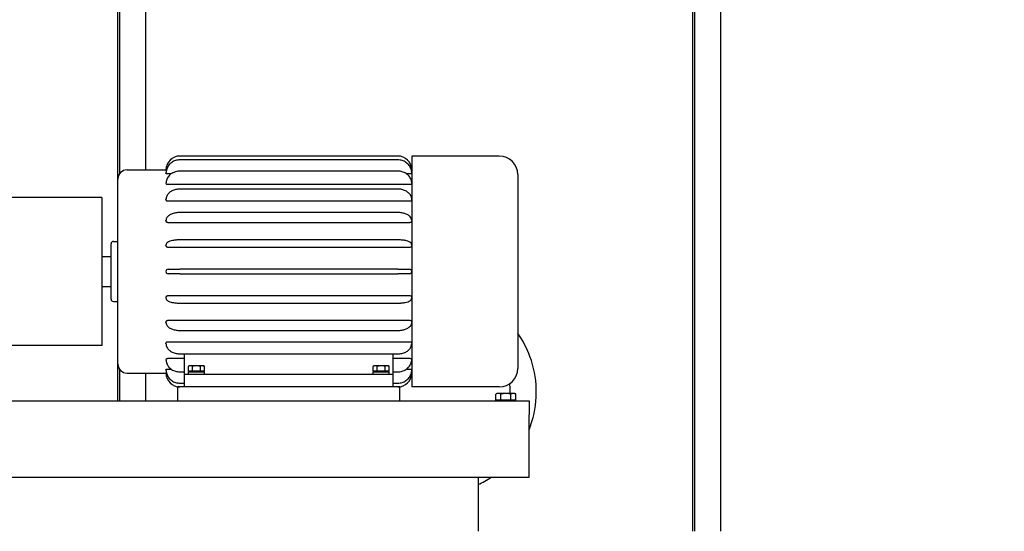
# Paper-space layout 'SHEET_1' of a CAD drawing. Header units: inches. Extents: x 4 to 540, y 12 to 340.
# Tile 61 of 116: x 297 to 350, y 115 to 143. Entities that reach past the tile are written whole.
import ezdxf

# ---------------------------------------------------------------- set-up
doc = ezdxf.new("R2010")
doc.units = ezdxf.units.IN
doc.header["$LTSCALE"] = 16
doc.header["$MEASUREMENT"] = 0
doc.layers.get('0').update_dxf_attribs({"lineweight": 25})
doc.layers.get('DEFPOINTS').update_dxf_attribs({"lineweight": 25})
doc.layers.add('DIMEN', color=7, linetype='Continuous', lineweight=25)
doc.styles.get("Standard").update_dxf_attribs({"font": 'arial.ttf'})
doc.dimstyles.new('DEFAULT-ANSI', dxfattribs={"dimscale": 16, "dimtxt": 0.125, "dimasz": 0.1875, "dimexe": 0.125, "dimexo": 0.0625, "dimgap": 0.031496, "dimtad": 0, "dimtih": 1, "dimtoh": 1, "dimrnd": 1e-08, "dimzin": 4, "dimdsep": 46, "dimtxsty": 'Standard', "dimblk": 'Filled-1', "dimcen": 0.09, "dimdle": 0.393701, "dimclrd": 256, "dimclre": 256, "dimclrt": 256, "dimadec": 0, "dimazin": 1, "dimtfac": 1.504, "dimtofl": 0, "dimtmove": 0, "dimatfit": 3, "dimldrblk": 'Filled-1', "dimfxl": 1, "dimtolj": 1, "dimtzin": 4, "dimlwd": 25, "dimlwe": 25, "dimarcsym": 0})
doc.dimstyles.new('DEFAULT-ANSI$7', dxfattribs={"dimscale": 16, "dimtxt": 0.125, "dimasz": 0.125, "dimexe": 0.125, "dimexo": 0.0625, "dimgap": 0.031496, "dimtad": 0, "dimtih": 1, "dimtoh": 1, "dimrnd": 1e-08, "dimzin": 4, "dimdsep": 46, "dimtxsty": 'Standard', "dimblk": 'Filled-1', "dimcen": 0.09, "dimdle": 0.393701, "dimclrd": 256, "dimclre": 256, "dimclrt": 256, "dimadec": 0, "dimazin": 1, "dimtfac": 1.504, "dimtofl": 0, "dimtmove": 0, "dimatfit": 3, "dimldrblk": 'Filled-1', "dimfxl": 1, "dimtolj": 1, "dimtzin": 4, "dimlwd": 25, "dimlwe": 25, "dimarcsym": 0})

# ---------------------------------------------------------------- blocks, each defined once
blk = doc.blocks.new('Filled-1')
at = {"color": 0}
for p, q in [((0, 0), (-1, 0.25)), ((-1, 0.25), (-1, -0.25)), ((-1, 0), (0, 0)), ((-1, -0.25), (0, 0))]:
    blk.add_line(p, q, dxfattribs=at)
at = {"color": 0, "flags": 128}
blk.add_lwpolyline([(-1, -0.25), (0, 0), (-1, 0.25), (-1, -0.25)], dxfattribs=at)
at = {"color": 0}
blk.add_solid([(-1, -0.25), (0, 0), (-1, 0.25), (-1, -0.25)], dxfattribs=at)
blk = doc.blocks.new('*D41')
at = {"layer": 'DEFPOINTS', "color": 0, "linetype": 'Continuous'}
for p in [(342.282, 151.891), (341.262, 102.969), (358.9, 102.969)]:
    blk.add_point(p, dxfattribs=at)
at = {"layer": 'DIMEN', "linetype": 'Continuous', "lineweight": 25}
for p, q in [((343.282, 151.891), (360.9, 151.891)), ((358.9, 148.891), (358.9, 128.955)), ((358.9, 105.969), (358.9, 125.905)), ((342.262, 102.969), (360.9, 102.969))]:
    blk.add_line(p, q, dxfattribs=at)
at = {"layer": 'DIMEN', "linetype": 'Continuous', "lineweight": 25, "xscale": 3, "yscale": 3, "zscale": 3}
for p, rotation in [((358.9, 151.891), 90), ((358.9, 102.969), 270)]:
    blk.add_blockref('Filled-1', p, dxfattribs=dict(at, rotation=rotation))
at = {"layer": 'DIMEN', "linetype": 'Continuous', "lineweight": 25, "insert": (355.495, 128.451), "char_height": 2, "attachment_point": 1}
blk.add_mtext('\\A1;48.92', dxfattribs=at)

psp = doc.layouts.new('SHEET_1')

# ---------------------------------------------------------------- linework, layer by layer
for p, q in [((333.692, 150.402), (333.692, 115.389)), ((302.572, 149.84), (302.572, 134.742)), ((303.987, 134.951), (303.987, 149.796)), ((302.474, 131.076), (302.474, 148.331)), ((335.107, 115.389), (335.107, 148.672)), ((333.594, 115.389), (333.594, 147.894)), ((317.629, 135.701), (305.829, 135.701)), ((317.629, 135.493), (305.829, 135.493)), ((318.379, 135.701), (318.379, 123.201)), ((323.119, 135.701), (318.379, 135.701)), ((302.979, 134.951), (305.079, 134.951)), ((305.079, 134.951), (305.079, 134.951)), ((317.629, 134.882), (305.829, 134.882)), ((302.479, 124.451), (302.479, 134.451)), ((305.079, 134.764), (305.079, 134.765)), ((305.079, 134.762), (305.079, 134.764)), ((305.079, 134.762), (305.079, 134.762)), ((305.351, 134.73), (305.199, 134.73)), ((318.259, 134.73), (318.107, 134.73)), ((324.119, 134.701), (324.119, 124.201)), ((305.079, 134.214), (305.079, 134.217)), ((305.079, 134.212), (305.079, 134.214)), ((305.079, 134.212), (305.079, 134.212)), ((318.259, 134.15), (305.199, 134.15)), ((317.629, 133.909), (305.829, 133.909)), ((301.604, 133.451), (291.604, 133.451)), ((301.604, 133.451), (301.604, 125.451)), ((305.079, 133.34), (305.079, 133.344)), ((305.079, 133.337), (305.079, 133.34)), ((305.079, 133.337), (305.079, 133.337)), ((318.259, 133.251), (305.199, 133.251)), ((305.079, 132.201), (305.079, 132.205)), ((305.079, 132.197), (305.079, 132.201)), ((305.079, 132.197), (305.079, 132.197)), ((317.629, 132.64), (305.829, 132.64)), ((318.259, 132.092), (305.199, 132.092)), ((317.629, 131.162), (305.829, 131.162)), ((302.109, 127.951), (302.109, 130.951)), ((302.234, 131.076), (302.479, 131.076)), ((305.079, 130.875), (305.079, 130.879)), ((305.079, 130.87), (305.079, 130.875)), ((318.259, 130.753), (305.199, 130.753)), ((301.604, 130.264), (302.109, 130.264)), ((305.199, 129.576), (305.829, 129.576)), ((317.629, 129.576), (305.829, 129.576)), ((317.629, 129.576), (318.259, 129.576)), ((305.079, 129.451), (305.079, 129.456)), ((305.079, 129.446), (305.079, 129.451)), ((305.829, 129.326), (305.199, 129.326)), ((305.829, 129.326), (317.629, 129.326)), ((318.259, 129.326), (317.629, 129.326)), ((301.604, 128.639), (302.109, 128.639)), ((305.079, 128.028), (305.079, 128.032)), ((305.079, 128.023), (305.079, 128.028)), ((305.199, 128.149), (318.259, 128.149)), ((302.234, 127.826), (302.479, 127.826)), ((302.474, 122.451), (302.474, 127.826)), ((305.829, 127.74), (317.629, 127.74)), ((305.079, 126.705), (305.079, 126.705)), ((305.079, 126.701), (305.079, 126.705)), ((305.079, 126.697), (305.079, 126.701)), ((305.199, 126.81), (318.259, 126.81)), ((305.829, 126.262), (317.629, 126.262)), ((301.604, 125.451), (291.604, 125.451)), ((305.079, 125.565), (305.079, 125.565)), ((305.079, 125.562), (305.079, 125.565)), ((305.079, 125.558), (305.079, 125.562)), ((305.199, 125.651), (318.259, 125.651)), ((305.199, 124.752), (306.079, 124.752)), ((305.829, 124.993), (317.629, 124.993)), ((306.079, 123.901), (306.079, 124.993)), ((317.379, 123.901), (317.379, 124.993)), ((317.379, 124.752), (318.259, 124.752)), ((305.079, 124.69), (305.079, 124.69)), ((305.079, 124.688), (305.079, 124.69)), ((305.079, 124.685), (305.079, 124.688)), ((305.199, 124.172), (305.351, 124.172)), ((306.354, 124.349), (306.296, 124.316)), ((306.296, 124.058), (306.296, 124.316)), ((306.405, 124.349), (306.354, 124.349)), ((306.729, 124.349), (306.405, 124.349)), ((306.513, 124.058), (306.513, 124.316)), ((307.054, 124.349), (306.729, 124.349)), ((306.946, 124.058), (306.946, 124.316)), ((307.104, 124.349), (307.054, 124.349)), ((307.104, 124.349), (307.162, 124.316)), ((307.162, 124.058), (307.162, 124.316)), ((316.354, 124.349), (316.296, 124.316)), ((316.296, 124.058), (316.296, 124.316)), ((316.405, 124.349), (316.354, 124.349)), ((316.729, 124.349), (316.405, 124.349)), ((316.513, 124.058), (316.513, 124.316)), ((317.054, 124.349), (316.729, 124.349)), ((316.946, 124.058), (316.946, 124.316)), ((317.104, 124.349), (317.054, 124.349)), ((317.104, 124.349), (317.162, 124.316)), ((317.162, 124.058), (317.162, 124.316)), ((318.107, 124.172), (318.259, 124.172)), ((302.572, 124.16), (302.572, 122.451)), ((302.979, 123.951), (305.079, 123.951)), ((303.987, 122.451), (303.987, 123.951)), ((305.079, 124.14), (305.079, 124.14)), ((305.079, 124.138), (305.079, 124.14)), ((305.079, 124.137), (305.079, 124.138)), ((305.079, 123.951), (305.079, 123.951)), ((305.829, 124.02), (306.079, 124.02)), ((306.079, 123.901), (317.379, 123.901)), ((306.079, 123.201), (306.079, 123.901)), ((306.295, 123.915), (306.295, 124.012)), ((306.405, 124.058), (306.296, 124.058)), ((306.309, 124.026), (307.147, 124.026)), ((306.354, 124.058), (306.354, 124.026)), ((306.513, 124.058), (306.405, 124.058)), ((306.729, 124.058), (306.513, 124.058)), ((306.946, 124.058), (306.729, 124.058)), ((307.054, 124.058), (306.946, 124.058)), ((307.162, 124.058), (307.054, 124.058)), ((307.104, 124.058), (307.104, 124.026)), ((307.162, 123.915), (307.162, 124.012)), ((316.295, 123.915), (316.295, 124.012)), ((316.405, 124.058), (316.296, 124.058)), ((316.309, 124.026), (317.147, 124.026)), ((316.354, 124.058), (316.354, 124.026)), ((316.513, 124.058), (316.405, 124.058)), ((316.729, 124.058), (316.513, 124.058)), ((316.946, 124.058), (316.729, 124.058)), ((317.054, 124.058), (316.946, 124.058)), ((317.162, 124.058), (317.054, 124.058)), ((317.104, 124.058), (317.104, 124.026)), ((317.162, 123.915), (317.162, 124.012)), ((317.379, 124.02), (317.629, 124.02)), ((317.379, 123.201), (317.379, 123.901)), ((305.729, 122.451), (305.729, 123.201)), ((317.729, 123.201), (305.729, 123.201)), ((305.829, 123.409), (306.079, 123.409)), ((317.379, 123.409), (317.629, 123.409)), ((317.729, 122.451), (317.729, 123.201)), ((323.119, 123.201), (318.379, 123.201)), ((323.01, 122.854), (322.938, 122.812)), ((322.938, 122.491), (322.938, 122.812)), ((323.073, 122.854), (323.01, 122.854)), ((323.479, 122.854), (323.073, 122.854)), ((323.209, 122.491), (323.209, 122.812)), ((323.886, 122.854), (323.479, 122.854)), ((323.75, 122.491), (323.75, 122.812)), ((323.948, 122.854), (323.886, 122.854)), ((323.948, 122.854), (324.021, 122.812)), ((324.021, 122.491), (324.021, 122.812)), ((276.729, 122.451), (324.729, 122.451)), ((323.073, 122.491), (322.938, 122.491)), ((323.01, 122.491), (323.01, 122.451)), ((323.209, 122.491), (323.073, 122.491)), ((323.479, 122.491), (323.209, 122.491)), ((323.75, 122.491), (323.479, 122.491)), ((323.886, 122.491), (323.75, 122.491)), ((324.021, 122.491), (323.886, 122.491)), ((323.948, 122.491), (323.948, 122.451)), ((324.729, 122.451), (324.729, 121.701)), ((324.729, 118.326), (324.729, 121.701)), ((276.729, 118.326), (324.729, 118.326)), ((321.979, 118.326), (321.979, 115.389))]:
    psp.add_line(p, q)
for centre, radius, start, end in [((305.829, 134.951), 0.75, 90, 180), ((317.629, 134.951), 0.75, 0, 90), ((323.119, 134.701), 1, 0, 90), ((302.979, 134.451), 0.5, 90, 180), ((302.234, 130.951), 0.125, 90, 180), ((305.199, 129.456), 0.12, 90, 180), ((318.259, 129.456), 0.12, 0, 90), ((305.199, 129.446), 0.12, 180, 270), ((318.259, 129.446), 0.12, 270, 0), ((302.234, 127.951), 0.125, 180, 270), ((302.979, 124.451), 0.5, 180, 270), ((323.119, 124.201), 1, 270, 0), ((305.829, 123.951), 0.75, 180, 270), ((306.309, 124.012), 0.0143, 90, 180), ((306.309, 123.915), 0.0143, 180, 270), ((316.309, 124.012), 0.0143, 90, 180), ((316.309, 123.915), 0.0143, 180, 270), ((317.629, 123.951), 0.75, 270, 0)]:
    psp.add_arc(centre, radius, start, end)
for points, knots in [([(305.829, 135.493), (305.751, 135.493), (305.673, 135.482), (305.524, 135.435), (305.454, 135.4), (305.327, 135.311), (305.27, 135.256), (305.177, 135.133), (305.141, 135.064), (305.092, 134.918), (305.079, 134.842), (305.079, 134.765)], [4.712389, 4.712389, 4.712389, 4.712389, 5.026548, 5.026548, 5.340708, 5.340708, 5.654867, 5.654867, 5.969026, 5.969026, 6.283185, 6.283185, 6.283185, 6.283185]), ([(318.379, 134.765), (318.379, 134.842), (318.367, 134.918), (318.318, 135.064), (318.281, 135.133), (318.189, 135.256), (318.132, 135.311), (318.005, 135.4), (317.934, 135.435), (317.786, 135.482), (317.707, 135.493), (317.629, 135.493)], [3.141593, 3.141593, 3.141593, 3.141593, 3.455752, 3.455752, 3.769911, 3.769911, 4.08407, 4.08407, 4.39823, 4.39823, 4.712389, 4.712389, 4.712389, 4.712389]), ([(305.104, 134.95), (305.098, 134.951), (305.093, 134.951), (305.082, 134.951), (305.079, 134.951), (305.079, 134.951)], [0.2690207, 0.2690207, 0.2690207, 0.2690207, 0.3444551, 0.3444551, 0.4592741, 0.4592741, 0.4592741, 0.4592741]), ([(305.829, 134.882), (305.752, 134.882), (305.676, 134.872), (305.529, 134.83), (305.459, 134.8), (305.332, 134.72), (305.275, 134.671), (305.181, 134.558), (305.143, 134.495), (305.093, 134.361), (305.08, 134.291), (305.079, 134.219), (305.079, 134.218), (305.079, 134.217)], [4.712389, 4.712389, 4.712389, 4.712389, 5.026548, 5.026548, 5.340708, 5.340708, 5.654867, 5.654867, 5.969026, 5.969026, 6.278275, 6.278275, 6.283185, 6.283185, 6.283185, 6.283185]), ([(318.379, 134.217), (318.379, 134.286), (318.367, 134.356), (318.319, 134.488), (318.283, 134.551), (318.191, 134.664), (318.135, 134.713), (318.009, 134.795), (317.94, 134.827), (317.793, 134.87), (317.717, 134.881), (317.636, 134.882), (317.633, 134.882), (317.629, 134.882)], [3.141593, 3.141593, 3.141593, 3.141593, 3.446684, 3.446684, 3.755715, 3.755715, 4.069874, 4.069874, 4.384033, 4.384033, 4.698192, 4.698192, 4.712389, 4.712389, 4.712389, 4.712389]), ([(318.379, 134.951), (318.379, 134.951), (318.376, 134.951), (318.366, 134.951), (318.361, 134.951), (318.355, 134.95)], [0.4592702, 0.4592702, 0.4592702, 0.4592702, 0.5740888, 0.5740888, 0.6495235, 0.6495235, 0.6495235, 0.6495235]), ([(305.199, 134.73), (305.184, 134.73), (305.168, 134.731), (305.139, 134.734), (305.125, 134.737), (305.104, 134.743), (305.095, 134.746), (305.082, 134.754), (305.079, 134.758), (305.079, 134.762)], [0, 0, 0, 0, 0.1148181, 0.1148181, 0.2296362, 0.2296362, 0.3444551, 0.3444551, 0.4592741, 0.4592741, 0.4592741, 0.4592741]), ([(318.379, 134.762), (318.379, 134.758), (318.376, 134.754), (318.364, 134.746), (318.355, 134.743), (318.334, 134.737), (318.32, 134.734), (318.29, 134.731), (318.274, 134.73), (318.259, 134.73)], [0.4592702, 0.4592702, 0.4592702, 0.4592702, 0.5740888, 0.5740888, 0.6889075, 0.6889075, 0.8037259, 0.8037259, 0.9185443, 0.9185443, 0.9185443, 0.9185443]), ([(305.199, 134.15), (305.184, 134.15), (305.168, 134.152), (305.139, 134.158), (305.125, 134.163), (305.104, 134.174), (305.095, 134.181), (305.082, 134.196), (305.079, 134.204), (305.079, 134.212)], [0, 0, 0, 0, 0.1148181, 0.1148181, 0.2296362, 0.2296362, 0.3444551, 0.3444551, 0.4592741, 0.4592741, 0.4592741, 0.4592741]), ([(305.829, 133.909), (305.754, 133.909), (305.68, 133.901), (305.536, 133.868), (305.467, 133.843), (305.341, 133.778), (305.284, 133.738), (305.188, 133.645), (305.148, 133.591), (305.096, 133.476), (305.081, 133.416), (305.079, 133.351), (305.079, 133.347), (305.079, 133.344)], [4.712389, 4.712389, 4.712389, 4.712389, 5.026548, 5.026548, 5.340708, 5.340708, 5.654867, 5.654867, 5.969026, 5.969026, 6.264767, 6.264767, 6.283185, 6.283185, 6.283185, 6.283185]), ([(318.379, 133.344), (318.379, 133.401), (318.368, 133.458), (318.323, 133.568), (318.29, 133.62), (318.203, 133.715), (318.148, 133.758), (318.027, 133.828), (317.96, 133.855), (317.819, 133.894), (317.744, 133.905), (317.656, 133.909), (317.643, 133.909), (317.629, 133.909)], [3.141593, 3.141593, 3.141593, 3.141593, 3.420963, 3.420963, 3.713654, 3.713654, 4.027814, 4.027814, 4.341973, 4.341973, 4.656132, 4.656132, 4.712389, 4.712389, 4.712389, 4.712389]), ([(318.379, 134.212), (318.379, 134.204), (318.376, 134.196), (318.364, 134.181), (318.355, 134.174), (318.334, 134.163), (318.32, 134.158), (318.29, 134.152), (318.274, 134.15), (318.259, 134.15)], [0.4592702, 0.4592702, 0.4592702, 0.4592702, 0.5740888, 0.5740888, 0.6889075, 0.6889075, 0.8037259, 0.8037259, 0.9185443, 0.9185443, 0.9185443, 0.9185443]), ([(305.199, 133.251), (305.184, 133.251), (305.168, 133.253), (305.139, 133.262), (305.125, 133.268), (305.104, 133.284), (305.095, 133.293), (305.082, 133.315), (305.079, 133.326), (305.079, 133.337)], [0, 0, 0, 0, 0.1148181, 0.1148181, 0.2296362, 0.2296362, 0.3444551, 0.3444551, 0.4592741, 0.4592741, 0.4592741, 0.4592741]), ([(318.379, 133.337), (318.379, 133.326), (318.376, 133.315), (318.364, 133.293), (318.355, 133.284), (318.334, 133.268), (318.32, 133.262), (318.29, 133.253), (318.274, 133.251), (318.259, 133.251)], [0.4592702, 0.4592702, 0.4592702, 0.4592702, 0.5740891, 0.5740891, 0.6889081, 0.6889081, 0.8037262, 0.8037262, 0.9185443, 0.9185443, 0.9185443, 0.9185443]), ([(305.829, 132.64), (305.757, 132.64), (305.685, 132.635), (305.546, 132.612), (305.479, 132.595), (305.357, 132.551), (305.301, 132.523), (305.203, 132.456), (305.161, 132.416), (305.102, 132.325), (305.083, 132.275), (305.08, 132.217), (305.079, 132.211), (305.079, 132.205)], [4.712389, 4.712389, 4.712389, 4.712389, 5.026548, 5.026548, 5.340708, 5.340708, 5.654867, 5.654867, 5.969026, 5.969026, 6.250951, 6.250951, 6.283185, 6.283185, 6.283185, 6.283185]), ([(305.199, 132.092), (305.184, 132.092), (305.168, 132.095), (305.139, 132.105), (305.125, 132.114), (305.104, 132.132), (305.095, 132.144), (305.082, 132.17), (305.079, 132.184), (305.079, 132.197)], [0, 0, 0, 0, 0.1148181, 0.1148181, 0.2296362, 0.2296362, 0.3444551, 0.3444551, 0.4592741, 0.4592741, 0.4592741, 0.4592741]), ([(318.379, 132.205), (318.379, 132.247), (318.37, 132.288), (318.333, 132.368), (318.305, 132.405), (318.23, 132.477), (318.18, 132.51), (318.068, 132.565), (318.005, 132.587), (317.873, 132.62), (317.803, 132.631), (317.697, 132.639), (317.663, 132.64), (317.629, 132.64)], [3.141593, 3.141593, 3.141593, 3.141593, 3.365958, 3.365958, 3.62195, 3.62195, 3.936109, 3.936109, 4.250268, 4.250268, 4.564428, 4.564428, 4.712389, 4.712389, 4.712389, 4.712389]), ([(318.379, 132.197), (318.379, 132.184), (318.376, 132.17), (318.364, 132.144), (318.355, 132.132), (318.334, 132.114), (318.32, 132.105), (318.29, 132.095), (318.274, 132.092), (318.259, 132.092)], [0.4592702, 0.4592702, 0.4592702, 0.4592702, 0.5740888, 0.5740888, 0.6889075, 0.6889075, 0.8037259, 0.8037259, 0.9185443, 0.9185443, 0.9185443, 0.9185443]), ([(305.829, 131.162), (305.76, 131.162), (305.691, 131.16), (305.558, 131.148), (305.495, 131.14), (305.379, 131.118), (305.326, 131.105), (305.233, 131.072), (305.192, 131.053), (305.137, 131.009), (305.12, 130.992), (305.09, 130.944), (305.079, 130.912), (305.079, 130.879)], [4.712389, 4.712389, 4.712389, 4.712389, 5.026548, 5.026548, 5.340708, 5.340708, 5.654867, 5.654867, 5.969026, 5.969026, 6.125486, 6.125486, 6.283185, 6.283185, 6.283185, 6.283185]), ([(318.379, 130.879), (318.379, 130.903), (318.374, 130.927), (318.354, 130.971), (318.339, 130.99), (318.298, 131.031), (318.269, 131.049), (318.195, 131.084), (318.148, 131.1), (318.042, 131.127), (317.983, 131.137), (317.856, 131.153), (317.789, 131.158), (317.69, 131.162), (317.66, 131.162), (317.629, 131.162)], [3.141593, 3.141593, 3.141593, 3.141593, 3.257036, 3.257036, 3.394424, 3.394424, 3.632459, 3.632459, 3.946618, 3.946618, 4.260777, 4.260777, 4.574937, 4.574937, 4.712389, 4.712389, 4.712389, 4.712389]), ([(305.199, 130.753), (305.184, 130.753), (305.168, 130.756), (305.139, 130.768), (305.125, 130.777), (305.104, 130.798), (305.095, 130.811), (305.082, 130.84), (305.079, 130.855), (305.079, 130.87)], [0, 0, 0, 0, 0.1148181, 0.1148181, 0.2296362, 0.2296362, 0.3444551, 0.3444551, 0.4592741, 0.4592741, 0.4592741, 0.4592741]), ([(318.379, 130.87), (318.379, 130.855), (318.376, 130.84), (318.364, 130.811), (318.355, 130.798), (318.334, 130.777), (318.32, 130.768), (318.29, 130.756), (318.274, 130.753), (318.259, 130.753)], [0.4592702, 0.4592702, 0.4592702, 0.4592702, 0.5740888, 0.5740888, 0.6889075, 0.6889075, 0.8037259, 0.8037259, 0.9185443, 0.9185443, 0.9185443, 0.9185443]), ([(305.079, 128.032), (305.079, 128.047), (305.082, 128.062), (305.095, 128.091), (305.104, 128.104), (305.125, 128.125), (305.139, 128.134), (305.168, 128.146), (305.184, 128.149), (305.199, 128.149)], [-0.4592741, -0.4592741, -0.4592741, -0.4592741, -0.3444551, -0.3444551, -0.2296362, -0.2296362, -0.1148181, -0.1148181, 0, 0, 0, 0]), ([(305.079, 128.023), (305.079, 127.999), (305.085, 127.975), (305.105, 127.931), (305.119, 127.912), (305.161, 127.871), (305.19, 127.853), (305.263, 127.818), (305.31, 127.802), (305.417, 127.775), (305.476, 127.765), (305.603, 127.749), (305.67, 127.744), (305.769, 127.74), (305.799, 127.74), (305.829, 127.74)], [6.283185, 6.283185, 6.283185, 6.283185, 6.398628, 6.398628, 6.536016, 6.536016, 6.774051, 6.774051, 7.088211, 7.088211, 7.40237, 7.40237, 7.716529, 7.716529, 7.853982, 7.853982, 7.853982, 7.853982]), ([(317.629, 127.74), (317.699, 127.74), (317.768, 127.742), (317.9, 127.754), (317.964, 127.762), (318.08, 127.784), (318.133, 127.797), (318.226, 127.83), (318.267, 127.849), (318.322, 127.893), (318.339, 127.911), (318.368, 127.958), (318.379, 127.99), (318.379, 128.023)], [1.570796, 1.570796, 1.570796, 1.570796, 1.884956, 1.884956, 2.199115, 2.199115, 2.513274, 2.513274, 2.827433, 2.827433, 2.983893, 2.983893, 3.141593, 3.141593, 3.141593, 3.141593]), ([(318.259, 128.149), (318.274, 128.149), (318.29, 128.146), (318.32, 128.134), (318.334, 128.125), (318.355, 128.104), (318.364, 128.091), (318.376, 128.062), (318.379, 128.047), (318.379, 128.032)], [0.9185443, 0.9185443, 0.9185443, 0.9185443, 1.0333627, 1.0333627, 1.1481811, 1.1481811, 1.2629997, 1.2629997, 1.3778184, 1.3778184, 1.3778184, 1.3778184]), ([(305.079, 126.705), (305.079, 126.718), (305.082, 126.732), (305.095, 126.758), (305.104, 126.77), (305.125, 126.789), (305.139, 126.797), (305.168, 126.807), (305.184, 126.81), (305.199, 126.81)], [-0.4592741, -0.4592741, -0.4592741, -0.4592741, -0.3444551, -0.3444551, -0.2296362, -0.2296362, -0.1148181, -0.1148181, 0, 0, 0, 0]), ([(305.079, 126.697), (305.079, 126.655), (305.089, 126.614), (305.125, 126.534), (305.154, 126.497), (305.229, 126.425), (305.279, 126.392), (305.391, 126.337), (305.453, 126.315), (305.586, 126.282), (305.656, 126.271), (305.761, 126.263), (305.795, 126.262), (305.829, 126.262)], [0, 0, 0, 0, 0.224365, 0.224365, 0.480357, 0.480357, 0.794516, 0.794516, 1.108676, 1.108676, 1.422835, 1.422835, 1.570796, 1.570796, 1.570796, 1.570796]), ([(317.629, 126.262), (317.702, 126.262), (317.774, 126.267), (317.913, 126.29), (317.979, 126.307), (318.102, 126.351), (318.158, 126.379), (318.256, 126.446), (318.298, 126.486), (318.357, 126.577), (318.375, 126.627), (318.379, 126.685), (318.379, 126.691), (318.379, 126.697)], [1.570796, 1.570796, 1.570796, 1.570796, 1.884956, 1.884956, 2.199115, 2.199115, 2.513274, 2.513274, 2.827433, 2.827433, 3.109358, 3.109358, 3.141593, 3.141593, 3.141593, 3.141593]), ([(318.259, 126.81), (318.274, 126.81), (318.29, 126.807), (318.32, 126.797), (318.334, 126.789), (318.355, 126.77), (318.364, 126.758), (318.376, 126.732), (318.379, 126.718), (318.379, 126.705)], [0.9185443, 0.9185443, 0.9185443, 0.9185443, 1.0333627, 1.0333627, 1.1481811, 1.1481811, 1.2629997, 1.2629997, 1.3778184, 1.3778184, 1.3778184, 1.3778184]), ([(324.729, 120.879), (324.788, 121.027), (324.841, 121.177), (325.059, 121.902), (325.139, 122.502), (325.102, 123.695), (324.986, 124.288), (324.615, 125.295), (324.392, 125.72), (324.119, 126.11)], [2.7676686, 2.7676686, 2.7676686, 2.7676686, 2.8527038, 2.8527038, 3.1717847, 3.1717847, 3.4906788, 3.4906788, 3.7445031, 3.7445031, 3.7445031, 3.7445031]), ([(305.079, 125.565), (305.079, 125.576), (305.082, 125.588), (305.095, 125.609), (305.104, 125.618), (305.125, 125.634), (305.139, 125.64), (305.168, 125.649), (305.184, 125.651), (305.199, 125.651)], [-0.4592741, -0.4592741, -0.4592741, -0.4592741, -0.3444551, -0.3444551, -0.2296362, -0.2296362, -0.1148181, -0.1148181, 0, 0, 0, 0]), ([(305.079, 125.558), (305.079, 125.501), (305.091, 125.444), (305.135, 125.334), (305.169, 125.282), (305.256, 125.187), (305.31, 125.144), (305.432, 125.074), (305.499, 125.047), (305.64, 125.008), (305.714, 124.997), (305.803, 124.993), (305.816, 124.993), (305.829, 124.993)], [0, 0, 0, 0, 0.279371, 0.279371, 0.572062, 0.572062, 0.886221, 0.886221, 1.20038, 1.20038, 1.514539, 1.514539, 1.570796, 1.570796, 1.570796, 1.570796]), ([(317.629, 124.993), (317.704, 124.993), (317.779, 125.001), (317.923, 125.034), (317.992, 125.059), (318.117, 125.124), (318.174, 125.164), (318.271, 125.258), (318.31, 125.312), (318.363, 125.426), (318.378, 125.486), (318.379, 125.551), (318.379, 125.555), (318.379, 125.558)], [1.570796, 1.570796, 1.570796, 1.570796, 1.884956, 1.884956, 2.199115, 2.199115, 2.513274, 2.513274, 2.827433, 2.827433, 3.123174, 3.123174, 3.141593, 3.141593, 3.141593, 3.141593]), ([(318.259, 125.651), (318.274, 125.651), (318.29, 125.649), (318.32, 125.64), (318.334, 125.634), (318.355, 125.618), (318.364, 125.609), (318.376, 125.588), (318.379, 125.576), (318.379, 125.565)], [0.9185443, 0.9185443, 0.9185443, 0.9185443, 1.0333624, 1.0333624, 1.1481805, 1.1481805, 1.2629994, 1.2629994, 1.3778184, 1.3778184, 1.3778184, 1.3778184]), ([(305.079, 124.69), (305.079, 124.698), (305.082, 124.706), (305.095, 124.721), (305.104, 124.728), (305.125, 124.739), (305.139, 124.744), (305.168, 124.75), (305.184, 124.752), (305.199, 124.752)], [-0.4592741, -0.4592741, -0.4592741, -0.4592741, -0.3444551, -0.3444551, -0.2296362, -0.2296362, -0.1148181, -0.1148181, 0, 0, 0, 0]), ([(318.259, 124.752), (318.274, 124.752), (318.29, 124.75), (318.32, 124.744), (318.334, 124.739), (318.355, 124.728), (318.364, 124.721), (318.376, 124.706), (318.379, 124.698), (318.379, 124.69)], [0.9185443, 0.9185443, 0.9185443, 0.9185443, 1.0333627, 1.0333627, 1.1481811, 1.1481811, 1.2629997, 1.2629997, 1.3778184, 1.3778184, 1.3778184, 1.3778184]), ([(305.079, 124.685), (305.079, 124.616), (305.092, 124.546), (305.14, 124.414), (305.176, 124.351), (305.268, 124.238), (305.324, 124.189), (305.449, 124.107), (305.519, 124.075), (305.665, 124.032), (305.742, 124.021), (305.822, 124.02), (305.826, 124.02), (305.829, 124.02)], [0, 0, 0, 0, 0.305091, 0.305091, 0.614122, 0.614122, 0.928281, 0.928281, 1.242441, 1.242441, 1.5566, 1.5566, 1.570796, 1.570796, 1.570796, 1.570796]), ([(305.079, 124.14), (305.079, 124.144), (305.082, 124.148), (305.095, 124.156), (305.104, 124.159), (305.125, 124.165), (305.139, 124.168), (305.168, 124.171), (305.184, 124.172), (305.199, 124.172)], [-0.4592741, -0.4592741, -0.4592741, -0.4592741, -0.3444551, -0.3444551, -0.2296362, -0.2296362, -0.1148181, -0.1148181, 0, 0, 0, 0]), ([(317.629, 124.02), (317.706, 124.02), (317.783, 124.03), (317.93, 124.072), (318, 124.103), (318.127, 124.182), (318.184, 124.231), (318.278, 124.344), (318.316, 124.407), (318.366, 124.541), (318.379, 124.612), (318.379, 124.683), (318.379, 124.684), (318.379, 124.685)], [1.570796, 1.570796, 1.570796, 1.570796, 1.884956, 1.884956, 2.199115, 2.199115, 2.513274, 2.513274, 2.827433, 2.827433, 3.136682, 3.136682, 3.141593, 3.141593, 3.141593, 3.141593]), ([(318.259, 124.172), (318.274, 124.172), (318.29, 124.171), (318.32, 124.168), (318.334, 124.165), (318.355, 124.159), (318.364, 124.156), (318.376, 124.148), (318.379, 124.144), (318.379, 124.14)], [0.9185443, 0.9185443, 0.9185443, 0.9185443, 1.0333627, 1.0333627, 1.1481811, 1.1481811, 1.2629997, 1.2629997, 1.3778184, 1.3778184, 1.3778184, 1.3778184]), ([(305.079, 124.137), (305.079, 124.06), (305.092, 123.984), (305.141, 123.838), (305.177, 123.769), (305.27, 123.646), (305.327, 123.591), (305.454, 123.502), (305.524, 123.467), (305.673, 123.421), (305.751, 123.409), (305.829, 123.409)], [0, 0, 0, 0, 0.314159, 0.314159, 0.628319, 0.628319, 0.942478, 0.942478, 1.256637, 1.256637, 1.570796, 1.570796, 1.570796, 1.570796]), ([(305.079, 123.951), (305.079, 123.951), (305.082, 123.951), (305.093, 123.951), (305.098, 123.951), (305.104, 123.952)], [-0.4592741, -0.4592741, -0.4592741, -0.4592741, -0.3444551, -0.3444551, -0.2690207, -0.2690207, -0.2690207, -0.2690207]), ([(307.162, 124.012), (307.162, 124.014), (307.161, 124.016), (307.16, 124.019), (307.159, 124.021), (307.156, 124.023), (307.155, 124.024), (307.151, 124.026), (307.149, 124.026), (307.147, 124.026)], [0.21497365, 0.21497365, 0.21497365, 0.21497365, 0.22835326, 0.22835326, 0.2417662, 0.2417662, 0.255221, 0.255221, 0.26871299, 0.26871299, 0.26871299, 0.26871299]), ([(307.147, 123.901), (307.149, 123.901), (307.151, 123.901), (307.155, 123.903), (307.156, 123.904), (307.159, 123.906), (307.16, 123.908), (307.161, 123.911), (307.162, 123.914), (307.162, 123.915)], [0.1612343, 0.1612343, 0.1612343, 0.1612343, 0.17472629, 0.17472629, 0.18818109, 0.18818109, 0.20159403, 0.20159403, 0.21497365, 0.21497365, 0.21497365, 0.21497365]), ([(317.162, 124.012), (317.162, 124.014), (317.161, 124.016), (317.16, 124.019), (317.159, 124.021), (317.156, 124.023), (317.155, 124.024), (317.151, 124.026), (317.149, 124.026), (317.147, 124.026)], [0.21497365, 0.21497365, 0.21497365, 0.21497365, 0.22835326, 0.22835326, 0.2417662, 0.2417662, 0.255221, 0.255221, 0.26871299, 0.26871299, 0.26871299, 0.26871299]), ([(317.147, 123.901), (317.149, 123.901), (317.151, 123.901), (317.155, 123.903), (317.156, 123.904), (317.159, 123.906), (317.16, 123.908), (317.161, 123.911), (317.162, 123.914), (317.162, 123.915)], [0.1612343, 0.1612343, 0.1612343, 0.1612343, 0.17472629, 0.17472629, 0.18818109, 0.18818109, 0.20159403, 0.20159403, 0.21497365, 0.21497365, 0.21497365, 0.21497365]), ([(317.629, 123.409), (317.707, 123.409), (317.786, 123.421), (317.934, 123.467), (318.005, 123.502), (318.132, 123.591), (318.189, 123.646), (318.281, 123.769), (318.318, 123.838), (318.367, 123.984), (318.379, 124.06), (318.379, 124.137)], [1.570796, 1.570796, 1.570796, 1.570796, 1.884956, 1.884956, 2.199115, 2.199115, 2.513274, 2.513274, 2.827433, 2.827433, 3.141593, 3.141593, 3.141593, 3.141593]), ([(318.355, 123.952), (318.361, 123.951), (318.366, 123.951), (318.376, 123.951), (318.379, 123.951), (318.379, 123.951)], [1.187565, 1.187565, 1.187565, 1.187565, 1.2629997, 1.2629997, 1.3778184, 1.3778184, 1.3778184, 1.3778184]), ([(323.709, 122.854), (323.71, 122.918), (323.71, 122.981), (323.705, 123.156), (323.698, 123.266), (323.685, 123.377)], [3.1236798, 3.1236798, 3.1236798, 3.1236798, 3.1692725, 3.1692725, 3.2489169, 3.2489169, 3.2489169, 3.2489169])]:
    psp.add_open_spline(points, degree=3, knots=knots)
for points in [[(306.405, 124.349), (306.354, 124.349), (306.296, 124.316)], [(306.513, 124.316), (306.455, 124.349), (306.405, 124.349)], [(306.729, 124.349), (306.629, 124.349), (306.513, 124.316)], [(306.946, 124.316), (306.83, 124.349), (306.729, 124.349)], [(307.054, 124.349), (307.004, 124.349), (306.946, 124.316)], [(307.162, 124.316), (307.104, 124.349), (307.054, 124.349)], [(316.405, 124.349), (316.354, 124.349), (316.296, 124.316)], [(316.513, 124.316), (316.455, 124.349), (316.405, 124.349)], [(316.729, 124.349), (316.629, 124.349), (316.513, 124.316)], [(316.946, 124.316), (316.83, 124.349), (316.729, 124.349)], [(317.054, 124.349), (317.004, 124.349), (316.946, 124.316)], [(317.162, 124.316), (317.104, 124.349), (317.054, 124.349)], [(323.073, 122.854), (323.01, 122.854), (322.938, 122.812)], [(323.209, 122.812), (323.136, 122.854), (323.073, 122.854)], [(323.479, 122.854), (323.354, 122.854), (323.209, 122.812)], [(323.75, 122.812), (323.605, 122.854), (323.479, 122.854)], [(323.886, 122.854), (323.823, 122.854), (323.75, 122.812)], [(324.021, 122.812), (323.948, 122.854), (323.886, 122.854)]]:
    psp.add_rational_spline(points, [1, 1.0379548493, 1], degree=2)
psp.add_open_spline([(321.979, 117.914), (322.224, 118.034), (322.46, 118.172), (322.684, 118.326)], degree=3)

# ---------------------------------------------------------------- dimensions: what is measured, and where the dimension line sits
at = {"layer": 'DIMEN', "linetype": 'Continuous', "lineweight": 25}
dim = psp.add_linear_dim(base=(358.9, 102.969), p1=(342.282, 151.891), p2=(341.262, 102.969), angle=270, dimstyle='DEFAULT-ANSI', override={"dimdec": 2, "dimtp": 0, "dimtm": 0, "dimtdec": 2, "dimatfit": 1}, dxfattribs=at)
dim.commit()
dim.dimension.update_dxf_attribs({"geometry": '*D41', "text_midpoint": (358.9, 127.43), "dimtype": 160})

# ---------------------------------------------------------------- leaders
at = {"layer": 'DIMEN', "linetype": 'Continuous', "lineweight": 25, "annotation_type": 0, "has_hookline": 1, "hookline_direction": 0}
for points, text_width in [([(284.167, 134.951), (295.368, 162.793), (297.368, 162.793)], 19.738), ([(346.399, 109.96), (363.85, 119.342), (365.85, 119.342)], 18.514)]:
    psp.add_leader(points, dimstyle='DEFAULT-ANSI$7', override={"dimtad": 0}, dxfattribs=dict(at, text_width=text_width))

doc.saveas('drawing.dxf')
